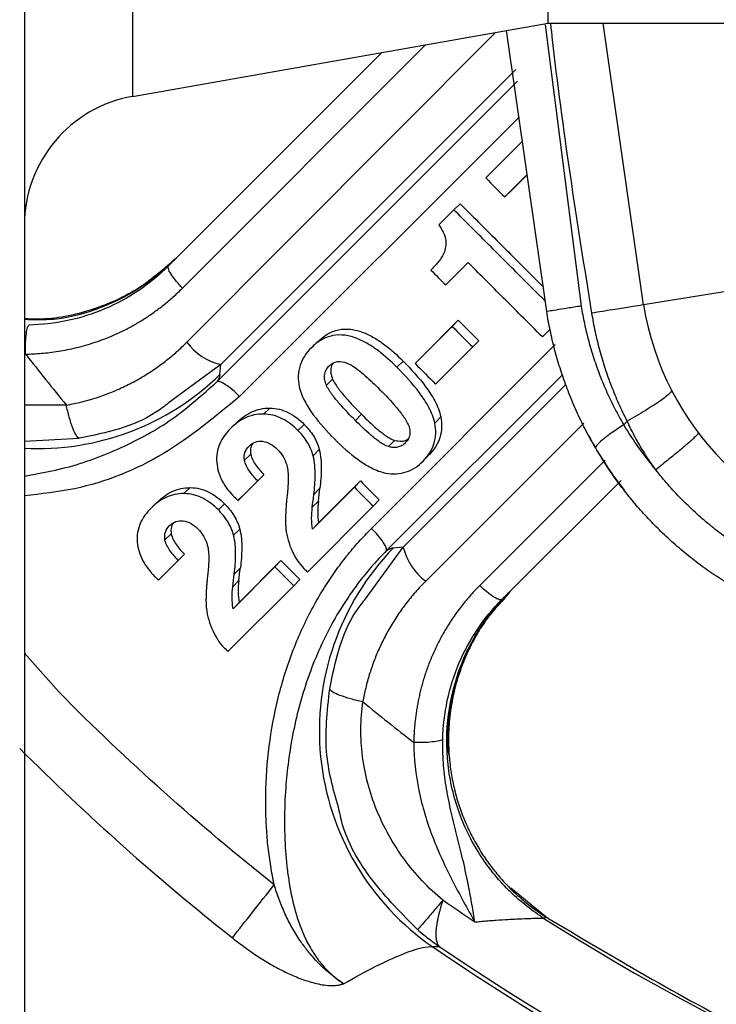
# Model space of a CAD drawing. Header units: millimetres. Extents: x 423 to 1697, y -6 to 958.
# Tile 25 of 54: x 778 to 805, y 772 to 809. Entities that reach past the tile are written whole.
import ezdxf

# ---------------------------------------------------------------- set-up
doc = ezdxf.new("R2010")
doc.units = ezdxf.units.MM

msp = doc.modelspace()

# ---------------------------------------------------------------- linework, layer by layer
at = {"color": 7, "linetype": 'Continuous', "lineweight": 25}
for p, q in [((782.57, 806.282), (798.438, 809.08)), ((798.438, 809.08), (815.432, 809.08)), ((802.078, 798.329), (800.537, 809.08)), ((798.379, 798.071), (796.85, 808.8)), ((783.944, 799.814), (792.091, 807.961)), ((797.453, 804.57), (796.052, 803.17)), ((797.633, 803.303), (796.776, 802.446)), ((797.635, 803.291), (797.017, 802.674)), ((796.776, 802.446), (797.017, 802.674)), ((794.837, 801.953), (795.081, 802.178)), ((794.837, 801.953), (794.264, 801.38)), ((794.524, 799.088), (795.379, 799.943)), ((795.383, 799.939), (794.762, 799.319)), ((794.524, 799.088), (794.762, 799.319)), ((807.015, 799.125), (802.078, 798.329)), ((793.588, 796.324), (795.004, 797.74)), ((794.77, 797.504), (795.004, 797.74)), ((793.354, 796.089), (794.77, 797.504)), ((798.222, 797.101), (798.505, 797.384)), ((795.554, 796.72), (795.785, 796.96)), ((794.139, 795.305), (795.554, 796.72)), ((792.662, 795.946), (792.897, 796.181)), ((793.588, 796.324), (793.354, 796.089)), ((785.906, 795.665), (785.944, 796.048)), ((790.207, 795.496), (789.968, 795.265)), ((787.565, 794.161), (787.807, 794.389)), ((786.62, 793.899), (786.374, 793.67)), ((791.075, 793.914), (791.31, 794.15)), ((794.108, 793.811), (794.335, 794.053)), ((801.452, 793.893), (801.319, 793.752)), ((788.881, 793.537), (789.12, 793.768)), ((778.438, 793.124), (780.535, 793.237)), ((792.571, 793.157), (792.341, 792.917)), ((789.461, 792.572), (789.696, 792.807)), ((786.84, 792.399), (787.08, 792.628)), ((793.72, 792.424), (793.948, 792.671)), ((787.346, 791.614), (786.595, 790.862)), ((787.584, 791.846), (786.832, 791.095)), ((787.584, 791.846), (787.346, 791.614)), ((801.217, 791.631), (796.672, 787.086)), ((784.53, 791.125), (784.772, 791.353)), ((789.44, 789.768), (791.037, 791.365)), ((789.72, 791.327), (789.488, 791.089)), ((789.669, 790.009), (791.266, 791.606)), ((791.266, 791.606), (791.037, 791.365)), ((783.581, 790.86), (783.335, 790.631)), ((791.76, 790.642), (791.987, 790.886)), ((785.846, 790.501), (786.084, 790.733)), ((789.248, 788.13), (791.76, 790.642)), ((789.43, 790.603), (789.662, 790.842)), ((786.426, 789.537), (786.661, 789.772)), ((789.669, 790.009), (789.44, 789.768)), ((783.805, 789.363), (784.044, 789.593)), ((792.905, 789.086), (792.522, 789.048)), ((784.548, 788.811), (783.796, 788.059)), ((784.548, 788.811), (784.311, 788.578)), ((784.311, 788.578), (783.559, 787.826)), ((786.405, 786.733), (788.001, 788.33)), ((786.685, 788.292), (786.453, 788.054)), ((786.634, 786.974), (788.231, 788.57)), ((788.231, 788.57), (788.001, 788.33)), ((786.212, 785.095), (788.724, 787.607)), ((786.394, 787.568), (786.626, 787.806)), ((788.724, 787.607), (788.951, 787.851)), ((786.634, 786.974), (786.405, 786.733)), ((798.341, 774.976), (797.015, 776.071)), ((798.276, 774.916), (798.342, 774.978))]:
    msp.add_line(p, q, dxfattribs=at)
at = {"color": 8, "linetype": 'Continuous', "lineweight": 25}
for p, q in [((798.321, 809.018), (799.695, 798.281)), ((784.644, 796.905), (796.442, 808.728)), ((784.479, 798.967), (793.749, 808.254)), ((797.205, 807.308), (785.944, 796.048)), ((785.795, 795.398), (797.261, 806.865)), ((797.322, 805.49), (786.656, 794.833)), ((791.69, 789.799), (798.701, 796.815)), ((785.944, 796.048), (783.933, 794.575)), ((798.993, 795.675), (792.255, 788.937)), ((792.905, 789.086), (799.112, 795.293)), ((780.041, 794.503), (778.438, 794.496)), ((799.803, 793.814), (793.762, 787.786)), ((800.611, 792.399), (795.825, 787.621)), ((791.433, 787.075), (792.905, 789.086)), ((796.954, 787.368), (796.664, 787.009)), ((779.762, 783.545), (778.438, 785.037))]:
    msp.add_line(p, q, dxfattribs=at)
at = {"color": 8, "linetype": 'Continuous', "lineweight": 25, "flags": 128}
msp.add_lwpolyline([(782.57, 841.854), (782.57, 838.216), (782.57, 834.653), (782.57, 831.194), (782.57, 827.867), (782.57, 824.698), (782.57, 821.713), (782.57, 818.935), (782.57, 816.388), (782.57, 814.09), (782.57, 812.062), (782.57, 810.318), (782.57, 808.874), (782.57, 807.741), (782.57, 806.927), (782.57, 806.44), (782.57, 806.282)], dxfattribs=at)
at = {"color": 7, "linetype": 'Continuous', "lineweight": 25, "flags": 128}
for points in [[(798.438, 809.08), (798.438, 809.087), (798.438, 809.325), (798.438, 809.896), (798.438, 810.797), (798.438, 812.019), (798.438, 813.552), (798.438, 815.383), (798.438, 817.495), (798.438, 819.87), (798.438, 822.487), (798.438, 825.324), (798.438, 828.355), (798.438, 831.554), (798.438, 834.894), (798.438, 838.344), (798.438, 841.875)], [(786.595, 790.862), (786.668, 790.934), (786.832, 791.095)], [(783.559, 787.826), (783.632, 787.898), (783.796, 788.059)]]:
    msp.add_lwpolyline(points, dxfattribs=at)
at = {"color": 7, "linetype": 'Continuous', "lineweight": 25}
for centre, radius, start, end in [((783.438, 801.358), 5, 100, 180), ((812.938, 800.08), 11, 189.1623, 331.9447), ((786.439, 798.213), 2.222, 216.0964, 257.1231), ((844.438, 847.58), 83.452, 217.787, 219.4964), ((813.19, 800.443), 15, 207.5467, 217.7604), ((844.438, 847.58), 86.088, 237.57343, 320.16007), ((799.719, 782.076), 10.02, 135.9077, 235.4232), ((795.071, 789.581), 2.222, 192.8769, 233.9036), ((844.438, 847.58), 83.452, 230.5036, 232.21297)]:
    msp.add_arc(centre, radius, start, end, dxfattribs=at)
at = {"color": 8, "linetype": 'Continuous', "lineweight": 25}
for centre, radius, start, end in [((778.937, 802.854), 10.012, 267.0881, 314.1036), ((844.438, 847.58), 89.177, 235.78526, 317.81966), ((844.438, 847.58), 89.333, 235.65024, 317.70525)]:
    msp.add_arc(centre, radius, start, end, dxfattribs=at)
at = {"color": 7, "linetype": 'Continuous', "lineweight": 25}
for points, knots in [([(778.438, 814.572), (778.438, 812.271), (778.438, 807.67), (778.438, 800.995), (778.438, 794.532), (778.438, 788.304), (778.438, 782.459), (778.438, 777.041), (778.438, 772.155), (778.438, 767.859), (778.438, 764.207), (778.438, 761.253), (778.438, 758.993), (778.438, 757.487), (778.438, 756.67), (778.438, 756.654), (778.438, 756.648)], [0, 0, 0, 0, 0.068479, 0.136961, 0.208623, 0.280289, 0.354243, 0.428202, 0.503358, 0.578518, 0.653673, 0.728834, 0.802788, 0.876746, 0.948408, 1, 1, 1, 1]), ([(795.081, 802.178), (795.614, 801.645), (796.564, 800.695), (797.618, 799.641), (798.139, 799.12), (798.244, 799.015)], [0, 0, 0, 0, 0.505822, 0.900852, 1, 1, 1, 1]), ([(798.322, 798.468), (798, 798.79), (797.258, 799.532), (796.096, 800.693), (795.256, 801.533), (794.837, 801.953)], [0, 0, 0, 0, 0.277267, 0.638628, 1, 1, 1, 1]), ([(794.264, 801.38), (794.324, 801.288), (794.381, 801.194), (794.475, 800.995), (794.514, 800.893), (794.524, 800.783)], [0, 0, 0, 0, 0.5, 0.5, 1, 1, 1, 1]), ([(794.451, 800.297), (794.426, 800.232), (794.392, 800.174), (794.317, 800.061), (794.276, 800.007), (794.146, 799.849), (794.053, 799.751), (793.957, 799.655)], [0, 0, 0, 0, 0.25, 0.25, 0.5, 0.5, 1, 1, 1, 1]), ([(784.245, 800.115), (783.786, 799.712), (782.828, 798.872), (781.005, 798.073), (779.481, 797.746), (778.609, 797.789), (778.438, 797.797)], [0, 0, 0, 0, 0.284166, 0.592404, 0.920092, 1, 1, 1, 1]), ([(798.222, 797.101), (797.955, 797.367), (797.688, 797.634), (797.422, 797.9), (797.155, 798.167), (796.889, 798.434), (796.622, 798.7), (796.208, 799.114), (795.794, 799.529), (795.379, 799.943)], [0, 0, 0, 0, 0.001131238, 0.001131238, 0.001131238, 0.002262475, 0.002262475, 0.002262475, 0.00401959, 0.00401959, 0.00401959, 0.00401959]), ([(783.944, 799.814), (783.247, 799.117), (782.413, 798.556), (780.591, 797.786), (779.601, 797.577), (778.604, 797.554)], [0, 0, 0, 0, 0.5, 0.5, 1, 1, 1, 1]), ([(784.479, 798.967), (784.397, 799.05), (784.312, 799.142), (784.158, 799.328), (784.088, 799.421), (783.984, 799.586), (783.95, 799.657), (783.921, 799.761), (783.926, 799.796), (783.944, 799.814)], [0, 0, 0, 0, 0.25, 0.25, 0.5, 0.5, 0.75, 0.75, 1, 1, 1, 1]), ([(778.487, 796.447), (778.585, 796.45), (778.787, 796.455), (779.095, 796.476), (779.414, 796.509), (779.744, 796.555), (780.083, 796.616), (780.431, 796.693), (780.787, 796.787), (781.15, 796.901), (781.518, 797.034), (781.891, 797.189), (782.267, 797.366), (782.645, 797.567), (783.022, 797.794), (783.396, 798.046), (783.766, 798.325), (784.131, 798.631), (784.362, 798.854), (784.479, 798.967)], [0, 0, 0, 0, 0.04424, 0.090327, 0.138253, 0.188008, 0.239583, 0.292967, 0.348154, 0.405147, 0.463949, 0.524564, 0.587, 0.651263, 0.717362, 0.785306, 0.855083, 0.92666, 1, 1, 1, 1]), ([(799.695, 798.281), (799.516, 798.253), (799.338, 798.224), (799.011, 798.172), (798.863, 798.148), (798.621, 798.109), (798.528, 798.095), (798.407, 798.075), (798.379, 798.071), (798.379, 798.071)], [0, 0, 0, 0, 0.25, 0.25, 0.5, 0.5, 0.75, 0.75, 1, 1, 1, 1]), ([(800.25, 792.856), (800.187, 792.965), (800.063, 793.181), (799.886, 793.511), (799.717, 793.845), (799.557, 794.183), (799.406, 794.524), (799.263, 794.868), (799.129, 795.215), (799.004, 795.565), (798.887, 795.917), (798.78, 796.272), (798.681, 796.628), (798.592, 796.986), (798.511, 797.346), (798.439, 797.708), (798.399, 797.95), (798.379, 798.071)], [0, 0, 0, 0, 0.06755, 0.134959, 0.202231, 0.269369, 0.336376, 0.403256, 0.470011, 0.536647, 0.603165, 0.669569, 0.735862, 0.802048, 0.868131, 0.934114, 1, 1, 1, 1]), ([(799.695, 798.281), (799.714, 798.168), (799.752, 797.942), (799.82, 797.605), (799.897, 797.27), (799.982, 796.936), (800.077, 796.605), (800.18, 796.276), (800.292, 795.95), (800.412, 795.626), (800.542, 795.305), (800.68, 794.988), (800.826, 794.673), (800.982, 794.362), (801.145, 794.054), (801.261, 793.853), (801.319, 793.752)], [0, 0, 0, 0, 0.070863, 0.141736, 0.212641, 0.283599, 0.354629, 0.425751, 0.496982, 0.568339, 0.639839, 0.711498, 0.783329, 0.855347, 0.927567, 1, 1, 1, 1]), ([(802.078, 798.329), (802.078, 798.329), (802.036, 798.322), (801.855, 798.293), (801.716, 798.271), (801.354, 798.212), (801.132, 798.177), (800.641, 798.098), (800.373, 798.054), (800.105, 798.011)], [0, 0, 0, 0, 0.25, 0.25, 0.5, 0.5, 0.75, 0.75, 1, 1, 1, 1]), ([(801.452, 793.893), (801.397, 794.002), (801.288, 794.219), (801.135, 794.55), (800.991, 794.884), (800.856, 795.221), (800.73, 795.562), (800.613, 795.905), (800.505, 796.25), (800.406, 796.598), (800.317, 796.949), (800.236, 797.301), (800.165, 797.655), (800.125, 797.892), (800.105, 798.011)], [0, 0, 0, 0, 0.084135, 0.168074, 0.25183, 0.335416, 0.418848, 0.502142, 0.585313, 0.66838, 0.751362, 0.834278, 0.91715, 1, 1, 1, 1]), ([(778.487, 796.447), (778.482, 796.558), (778.481, 796.678), (778.486, 796.92), (778.494, 797.04), (778.516, 797.251), (778.531, 797.343), (778.566, 797.481), (778.585, 797.528), (778.604, 797.554)], [0, 0, 0, 0, 0.25, 0.25, 0.5, 0.5, 0.75, 0.75, 1, 1, 1, 1]), ([(789.636, 796.917), (789.747, 797.028), (789.867, 797.125), (790.134, 797.284), (790.281, 797.343), (790.587, 797.407), (790.747, 797.412), (791.061, 797.375), (791.216, 797.334), (791.511, 797.222), (791.653, 797.151), (791.928, 796.99), (792.059, 796.901), (792.438, 796.617), (792.673, 796.406), (792.897, 796.181)], [0, 0, 0, 0, 0.125, 0.125, 0.25, 0.25, 0.375, 0.375, 0.5, 0.5, 0.625, 0.625, 0.75, 0.75, 1, 1, 1, 1]), ([(780.041, 794.503), (780.139, 794.521), (780.333, 794.557), (780.622, 794.623), (780.906, 794.698), (781.187, 794.784), (781.464, 794.878), (781.737, 794.982), (782.006, 795.095), (782.271, 795.217), (782.604, 795.385), (782.998, 795.606), (783.443, 795.894), (783.865, 796.206), (784.268, 796.541), (784.519, 796.783), (784.644, 796.905)], [0, 0, 0, 0, 0.056213, 0.112115, 0.167767, 0.223235, 0.278581, 0.333868, 0.38916, 0.444516, 0.499998, 0.601422, 0.701778, 0.801424, 0.900717, 1, 1, 1, 1]), ([(792.662, 795.946), (792.438, 796.171), (792.203, 796.382), (791.828, 796.665), (791.698, 796.753), (791.428, 796.913), (791.285, 796.986), (790.987, 797.102), (790.834, 797.144), (790.518, 797.185), (790.358, 797.182), (790.048, 797.121), (789.9, 797.062), (789.629, 796.904), (789.505, 796.805), (789.394, 796.693)], [0, 0, 0, 0, 0.25, 0.25, 0.375, 0.375, 0.5, 0.5, 0.625, 0.625, 0.75, 0.75, 0.875, 0.875, 1, 1, 1, 1]), ([(789.636, 796.917), (789.595, 796.88), (789.532, 796.821), (789.451, 796.746), (789.411, 796.71), (789.394, 796.693)], [0, 0, 0, 0, 0.5000001, 0.7749683, 1, 1, 1, 1]), ([(789.394, 796.693), (789.298, 796.598), (789.213, 796.496), (789.067, 796.272), (789.006, 796.149), (788.923, 795.894), (788.899, 795.759), (788.889, 795.488), (788.902, 795.353), (788.93, 795.218)], [0, 0, 0, 0, 0.25, 0.25, 0.5, 0.5, 0.75, 0.75, 1, 1, 1, 1]), ([(790.073, 795.995), (790.159, 796.082), (790.269, 796.143), (790.51, 796.178), (790.636, 796.152), (790.752, 796.106)], [0, 0, 0, 0, 0.5, 0.5, 1, 1, 1, 1]), ([(792.897, 796.181), (793.205, 795.873), (793.498, 795.553), (793.887, 795.03), (794.007, 794.85), (794.21, 794.469), (794.295, 794.267), (794.335, 794.053)], [0, 0, 0, 0, 0.5, 0.5, 0.75, 0.75, 1, 1, 1, 1]), ([(789.968, 795.265), (789.941, 795.327), (789.92, 795.39), (789.894, 795.519), (789.89, 795.586), (789.905, 795.717), (789.925, 795.781), (789.986, 795.896), (790.026, 795.949), (790.073, 795.995)], [0, 0, 0, 0, 0.25, 0.25, 0.5, 0.5, 0.75, 0.75, 1, 1, 1, 1]), ([(790.23, 796.11), (790.216, 796.092), (790.157, 796.018), (790.126, 795.857), (790.143, 795.665), (790.186, 795.551), (790.207, 795.496)], [0, 0, 0, 0, 0.109343, 0.443186, 0.727005, 1, 1, 1, 1]), ([(790.752, 796.106), (790.871, 796.059), (790.977, 795.991), (791.184, 795.847), (791.283, 795.768), (791.574, 795.522), (791.757, 795.348), (791.936, 795.168)], [0, 0, 0, 0, 0.25, 0.25, 0.5, 0.5, 1, 1, 1, 1]), ([(794.108, 793.811), (794.067, 794.025), (793.983, 794.224), (793.778, 794.609), (793.657, 794.79), (793.267, 795.314), (792.971, 795.637), (792.662, 795.946)], [0, 0, 0, 0, 0.25, 0.25, 0.5, 0.5, 1, 1, 1, 1]), ([(785.906, 795.665), (785.904, 795.652), (785.9, 795.627), (785.885, 795.58), (785.863, 795.527), (785.834, 795.467), (785.808, 795.421), (785.795, 795.398)], [0, 0, 0, 0, 0.200098, 0.400034, 0.599921, 0.799872, 1, 1, 1, 1]), ([(786.656, 794.833), (786.575, 794.914), (786.484, 794.999), (786.3, 795.155), (786.206, 795.226), (786.04, 795.336), (785.967, 795.374), (785.856, 795.411), (785.817, 795.411), (785.795, 795.398)], [0, 0, 0, 0, 0.25, 0.25, 0.5, 0.5, 0.75, 0.75, 1, 1, 1, 1]), ([(790.207, 795.496), (790.265, 795.36), (790.348, 795.241), (790.521, 795.007), (790.614, 794.895), (790.901, 794.565), (791.104, 794.356), (791.31, 794.15)], [0, 0, 0, 0, 0.25, 0.25, 0.5, 0.5, 1, 1, 1, 1]), ([(788.93, 795.218), (788.971, 795.017), (789.048, 794.83), (789.236, 794.47), (789.348, 794.298), (789.709, 793.804), (789.985, 793.501), (790.275, 793.211)], [0, 0, 0, 0, 0.25, 0.25, 0.5, 0.5, 1, 1, 1, 1]), ([(791.075, 793.914), (790.868, 794.121), (790.665, 794.332), (790.376, 794.663), (790.283, 794.775), (790.11, 795.009), (790.027, 795.128), (789.968, 795.265)], [0, 0, 0, 0, 0.5, 0.5, 0.75, 0.75, 1, 1, 1, 1]), ([(791.936, 795.168), (792.146, 794.958), (792.352, 794.744), (792.646, 794.409), (792.741, 794.295), (792.92, 794.06), (793.005, 793.939), (793.071, 793.804)], [0, 0, 0, 0, 0.5, 0.5, 0.75, 0.75, 1, 1, 1, 1]), ([(803.139, 795.082), (803.153, 795.055), (803.128, 795.008), (802.989, 794.867), (802.874, 794.775), (802.563, 794.556), (802.369, 794.43), (801.933, 794.166), (801.694, 794.027), (801.452, 793.893)], [0, 0, 0, 0, 0.25, 0.25, 0.5, 0.5, 0.75, 0.75, 1, 1, 1, 1]), ([(780.535, 793.237), (780.501, 793.245), (780.462, 793.279), (780.375, 793.41), (780.328, 793.507), (780.236, 793.747), (780.19, 793.89), (780.108, 794.192), (780.071, 794.351), (780.041, 794.503)], [0, 0, 0, 0, 0.25, 0.25, 0.5, 0.5, 0.75, 0.75, 1, 1, 1, 1]), ([(783.933, 794.575), (783.777, 794.455), (782.803, 793.706), (781.57, 793.451), (780.535, 793.237)], [0, 0, 0, 0, 0.160507, 1, 1, 1, 1]), ([(786.554, 793.835), (786.72, 794.001), (786.907, 794.142), (787.228, 794.29), (787.339, 794.327), (787.569, 794.377), (787.688, 794.389), (787.807, 794.389)], [0, 0, 0, 0, 0.5, 0.5, 0.75, 0.75, 1, 1, 1, 1]), ([(787.807, 794.389), (787.931, 794.388), (788.053, 794.373), (788.292, 794.313), (788.41, 794.268), (788.743, 794.102), (788.942, 793.946), (789.12, 793.768)], [0, 0, 0, 0, 0.25, 0.25, 0.5, 0.5, 1, 1, 1, 1]), ([(787.565, 794.161), (787.446, 794.162), (787.329, 794.151), (787.1, 794.102), (786.986, 794.064), (786.667, 793.918), (786.477, 793.776), (786.31, 793.609)], [0, 0, 0, 0, 0.25, 0.25, 0.5, 0.5, 1, 1, 1, 1]), ([(788.881, 793.537), (788.704, 793.714), (788.509, 793.868), (788.06, 794.095), (787.815, 794.159), (787.565, 794.161)], [0, 0, 0, 0, 0.5, 0.5, 1, 1, 1, 1]), ([(792.341, 792.917), (792.276, 792.936), (792.216, 792.966), (792.098, 793.032), (792.041, 793.07), (791.875, 793.186), (791.77, 793.271), (791.462, 793.535), (791.267, 793.723), (791.075, 793.914)], [0, 0, 0, 0, 0.125, 0.125, 0.25, 0.25, 0.5, 0.5, 1, 1, 1, 1]), ([(791.31, 794.15), (791.5, 793.959), (791.695, 793.773), (792.002, 793.51), (792.106, 793.425), (792.271, 793.309), (792.327, 793.273), (792.445, 793.206), (792.506, 793.176), (792.571, 793.157)], [0, 0, 0, 0, 0.5, 0.5, 0.75, 0.75, 0.875, 0.875, 1, 1, 1, 1]), ([(794.335, 794.053), (794.36, 793.921), (794.372, 793.79), (794.362, 793.526), (794.34, 793.393), (794.262, 793.144), (794.206, 793.024), (794.064, 792.803), (793.981, 792.702), (793.888, 792.609)], [0, 0, 0, 0, 0.25, 0.25, 0.5, 0.5, 0.75, 0.75, 1, 1, 1, 1]), ([(802.541, 792.036), (802.481, 792.12), (802.362, 792.288), (802.191, 792.545), (802.028, 792.806), (801.872, 793.072), (801.724, 793.341), (801.583, 793.615), (801.495, 793.8), (801.452, 793.893)], [0, 0, 0, 0, 0.143093, 0.285985, 0.42875, 0.571459, 0.714188, 0.85701, 1, 1, 1, 1]), ([(786.31, 793.609), (786.14, 793.438), (785.996, 793.248), (785.851, 792.913), (785.816, 792.797), (785.777, 792.559), (785.772, 792.435), (785.783, 792.312)], [0, 0, 0, 0, 0.5, 0.5, 0.75, 0.75, 1, 1, 1, 1]), ([(789.461, 792.572), (789.412, 792.756), (789.335, 792.932), (789.136, 793.255), (789.016, 793.402), (788.881, 793.537)], [0, 0, 0, 0, 0.5, 0.5, 1, 1, 1, 1]), ([(789.12, 793.768), (789.254, 793.633), (789.376, 793.485), (789.573, 793.162), (789.648, 792.991), (789.696, 792.807)], [0, 0, 0, 0, 0.5, 0.5, 1, 1, 1, 1]), ([(793.071, 793.804), (793.1, 793.742), (793.125, 793.679), (793.157, 793.548), (793.164, 793.479), (793.152, 793.345), (793.132, 793.28), (793.071, 793.161), (793.029, 793.108), (792.982, 793.06)], [0, 0, 0, 0, 0.25, 0.25, 0.5, 0.5, 0.75, 0.75, 1, 1, 1, 1]), ([(793.663, 792.364), (793.756, 792.457), (793.839, 792.558), (793.98, 792.779), (794.037, 792.9), (794.115, 793.149), (794.136, 793.28), (794.146, 793.546), (794.134, 793.679), (794.108, 793.811)], [0, 0, 0, 0, 0.25, 0.25, 0.5, 0.5, 0.75, 0.75, 1, 1, 1, 1]), ([(801.319, 793.752), (801.163, 793.652), (801.01, 793.549), (800.731, 793.351), (800.606, 793.256), (800.408, 793.091), (800.336, 793.021), (800.251, 792.914), (800.238, 792.877), (800.25, 792.856)], [0, 0, 0, 0, 0.25, 0.25, 0.5, 0.5, 0.75, 0.75, 1, 1, 1, 1]), ([(787.017, 792.939), (787.084, 793.006), (787.164, 793.061), (787.341, 793.124), (787.438, 793.132), (787.534, 793.12)], [0, 0, 0, 0, 0.5, 0.5, 1, 1, 1, 1]), ([(787.534, 793.12), (787.642, 793.106), (787.744, 793.07), (787.934, 792.964), (788.018, 792.897), (788.095, 792.819)], [0, 0, 0, 0, 0.5, 0.5, 1, 1, 1, 1]), ([(790.275, 793.211), (790.558, 792.928), (790.854, 792.659), (791.34, 792.306), (791.508, 792.198), (791.863, 792.017), (792.051, 791.943), (792.249, 791.908)], [0, 0, 0, 0, 0.5, 0.5, 0.75, 0.75, 1, 1, 1, 1]), ([(792.571, 793.157), (792.663, 793.139), (792.818, 793.108), (793.004, 793.15), (793.075, 793.202), (793.095, 793.218)], [0, 0, 0, 0, 0.510525, 0.858141, 1, 1, 1, 1]), ([(804.165, 793.445), (804.165, 793.444), (804.166, 793.443), (804.166, 793.438), (804.165, 793.431), (804.159, 793.42), (804.149, 793.405), (804.132, 793.383), (804.106, 793.353), (804.068, 793.313), (804.016, 793.261), (803.946, 793.195), (803.856, 793.113), (803.743, 793.014), (803.605, 792.895), (803.441, 792.758), (803.251, 792.601), (803.035, 792.427), (802.798, 792.238), (802.627, 792.104), (802.541, 792.036)], [0, 0, 0, 0, 0.015266, 0.034996, 0.059289, 0.088257, 0.122023, 0.160712, 0.204438, 0.253301, 0.307363, 0.366638, 0.431072, 0.500522, 0.574738, 0.653353, 0.735867, 0.821655, 0.909977, 1, 1, 1, 1]), ([(786.84, 792.399), (786.823, 792.498), (786.828, 792.6), (786.89, 792.785), (786.947, 792.869), (787.017, 792.939)], [0, 0, 0, 0, 0.5, 0.5, 1, 1, 1, 1]), ([(787.174, 793.053), (787.157, 793.032), (787.095, 792.953), (787.063, 792.799), (787.075, 792.676), (787.08, 792.628)], [0, 0, 0, 0, 0.1773768, 0.6789687, 1, 1, 1, 1]), ([(788.095, 792.819), (788.179, 792.735), (788.252, 792.642), (788.373, 792.438), (788.419, 792.331), (788.453, 792.217)], [0, 0, 0, 0, 0.5, 0.5, 1, 1, 1, 1]), ([(789.696, 792.807), (789.76, 792.565), (789.775, 792.316), (789.771, 791.82), (789.75, 791.573), (789.72, 791.327)], [0, 0, 0, 0, 0.5, 0.5, 1, 1, 1, 1]), ([(792.982, 793.06), (792.941, 793.019), (792.896, 792.984), (792.797, 792.927), (792.742, 792.906), (792.63, 792.882), (792.571, 792.879), (792.455, 792.888), (792.398, 792.9), (792.341, 792.917)], [0, 0, 0, 0, 0.25, 0.25, 0.5, 0.5, 0.75, 0.75, 1, 1, 1, 1]), ([(806.145, 787.201), (806.035, 787.26), (805.815, 787.379), (805.491, 787.568), (805.171, 787.765), (804.856, 787.97), (804.546, 788.182), (804.241, 788.403), (803.942, 788.631), (803.648, 788.867), (803.361, 789.11), (803.079, 789.361), (802.727, 789.69), (802.313, 790.106), (801.848, 790.618), (801.408, 791.15), (800.994, 791.701), (800.605, 792.269), (800.368, 792.661), (800.25, 792.856)], [0, 0, 0, 0, 0.045486, 0.090954, 0.136406, 0.181848, 0.227284, 0.272718, 0.318155, 0.363599, 0.409054, 0.454526, 0.500018, 0.583523, 0.666922, 0.750242, 0.83351, 0.916753, 1, 1, 1, 1]), ([(787.346, 791.614), (787.236, 791.727), (787.132, 791.846), (786.995, 792.039), (786.953, 792.106), (786.882, 792.246), (786.853, 792.321), (786.84, 792.399)], [0, 0, 0, 0, 0.5, 0.5, 0.75, 0.75, 1, 1, 1, 1]), ([(787.08, 792.628), (787.093, 792.55), (787.121, 792.477), (787.192, 792.335), (787.235, 792.269), (787.37, 792.077), (787.474, 791.96), (787.584, 791.846)], [0, 0, 0, 0, 0.25, 0.25, 0.5, 0.5, 1, 1, 1, 1]), ([(789.488, 791.089), (789.518, 791.335), (789.538, 791.583), (789.541, 792.081), (789.526, 792.328), (789.461, 792.572)], [0, 0, 0, 0, 0.5, 0.5, 1, 1, 1, 1]), ([(792.249, 791.908), (792.378, 791.886), (792.508, 791.876), (792.766, 791.89), (792.896, 791.913), (793.14, 791.993), (793.257, 792.05), (793.473, 792.191), (793.571, 792.273), (793.663, 792.364)], [0, 0, 0, 0, 0.25, 0.25, 0.5, 0.5, 0.75, 0.75, 1, 1, 1, 1]), ([(798.342, 774.978), (800.893, 773.463), (805.994, 770.434), (814.19, 766.923), (822.673, 764.219), (831.398, 762.42), (840.26, 761.528), (849.168, 761.557), (858.025, 762.505), (866.736, 764.363), (875.21, 767.109), (883.353, 770.718), (891.085, 775.144), (898.302, 780.358), (904.848, 786.104), (908.62, 790.413), (910.438, 792.49)], [0, 0, 0, 0, 0.071784, 0.143568, 0.215353, 0.287137, 0.358921, 0.430705, 0.502489, 0.574274, 0.646058, 0.717842, 0.789626, 0.86141, 0.933195, 1, 1, 1, 1]), ([(785.783, 792.312), (785.793, 792.187), (785.816, 792.065), (785.888, 791.828), (785.937, 791.712), (786.112, 791.38), (786.269, 791.182), (786.447, 791.004)], [0, 0, 0, 0, 0.25, 0.25, 0.5, 0.5, 1, 1, 1, 1]), ([(788.453, 792.217), (788.48, 792.13), (788.494, 792.042), (788.511, 791.864), (788.513, 791.774), (788.512, 791.505), (788.498, 791.327), (788.479, 791.15)], [0, 0, 0, 0, 0.25, 0.25, 0.5, 0.5, 1, 1, 1, 1]), ([(805.485, 789.266), (805.384, 789.336), (805.183, 789.477), (804.889, 789.698), (804.601, 789.928), (804.318, 790.165), (804.043, 790.411), (803.774, 790.664), (803.512, 790.924), (803.257, 791.192), (803.01, 791.467), (802.77, 791.747), (802.617, 791.94), (802.541, 792.036)], [0, 0, 0, 0, 0.090725, 0.181519, 0.272367, 0.363257, 0.454184, 0.545137, 0.636109, 0.72709, 0.818071, 0.909044, 1, 1, 1, 1]), ([(783.518, 790.8), (783.685, 790.966), (783.871, 791.107), (784.193, 791.255), (784.304, 791.292), (784.533, 791.342), (784.652, 791.354), (784.772, 791.353)], [0, 0, 0, 0, 0.5, 0.5, 0.75, 0.75, 1, 1, 1, 1]), ([(784.772, 791.353), (784.896, 791.352), (785.018, 791.337), (785.257, 791.278), (785.375, 791.233), (785.707, 791.066), (785.907, 790.91), (786.084, 790.733)], [0, 0, 0, 0, 0.25, 0.25, 0.5, 0.5, 1, 1, 1, 1]), ([(784.53, 791.125), (784.411, 791.126), (784.294, 791.115), (784.064, 791.066), (783.951, 791.028), (783.632, 790.882), (783.442, 790.74), (783.275, 790.573)], [0, 0, 0, 0, 0.25, 0.25, 0.5, 0.5, 1, 1, 1, 1]), ([(785.846, 790.501), (785.668, 790.679), (785.473, 790.833), (785.025, 791.059), (784.78, 791.123), (784.53, 791.125)], [0, 0, 0, 0, 0.5, 0.5, 1, 1, 1, 1]), ([(786.447, 791.004), (786.469, 790.982), (786.516, 790.936), (786.567, 790.887), (786.595, 790.862)], [0.0001473, 0.0001473, 0.0001473, 0.0001473, 0.5001491, 1.0000018, 1.0000018, 1.0000018, 1.0000018]), ([(783.275, 790.573), (783.105, 790.402), (782.961, 790.212), (782.816, 789.877), (782.781, 789.762), (782.742, 789.523), (782.737, 789.399), (782.747, 789.276)], [0, 0, 0, 0, 0.5, 0.5, 0.75, 0.75, 1, 1, 1, 1]), ([(786.426, 789.537), (786.377, 789.721), (786.299, 789.896), (786.101, 790.219), (785.981, 790.366), (785.846, 790.501)], [0, 0, 0, 0, 0.5, 0.5, 1, 1, 1, 1]), ([(786.084, 790.733), (786.219, 790.598), (786.34, 790.449), (786.537, 790.127), (786.612, 789.955), (786.661, 789.772)], [0, 0, 0, 0, 0.5, 0.5, 1, 1, 1, 1]), ([(789.661, 790.842), (789.643, 790.693), (789.626, 790.406), (789.648, 790.138), (789.669, 790.009), (789.669, 790.009)], [0, 0, 0, 0, 0.5, 1, 1.00004, 1.00004, 1.00004, 1.00004]), ([(783.805, 789.363), (783.788, 789.462), (783.793, 789.564), (783.855, 789.75), (783.912, 789.833), (783.982, 789.903)], [0, 0, 0, 0, 0.5, 0.5, 1, 1, 1, 1]), ([(783.982, 789.903), (784.049, 789.97), (784.128, 790.025), (784.306, 790.088), (784.403, 790.096), (784.499, 790.084)], [0, 0, 0, 0, 0.5, 0.5, 1, 1, 1, 1]), ([(784.138, 790.016), (784.121, 789.996), (784.059, 789.918), (784.027, 789.763), (784.039, 789.641), (784.044, 789.593)], [0, 0, 0, 0, 0.174827, 0.677975, 1, 1, 1, 1]), ([(784.499, 790.084), (784.607, 790.07), (784.709, 790.034), (784.898, 789.928), (784.983, 789.861), (785.06, 789.784)], [0, 0, 0, 0, 0.5, 0.5, 1, 1, 1, 1]), ([(785.06, 789.784), (785.144, 789.7), (785.217, 789.606), (785.337, 789.403), (785.384, 789.295), (785.418, 789.182)], [0, 0, 0, 0, 0.5, 0.5, 1, 1, 1, 1]), ([(786.661, 789.772), (786.725, 789.53), (786.739, 789.28), (786.735, 788.784), (786.715, 788.537), (786.685, 788.292)], [0, 0, 0, 0, 0.5, 0.5, 1, 1, 1, 1]), ([(787.977, 776.197), (787.953, 776.314), (787.904, 776.549), (787.843, 776.904), (787.789, 777.263), (787.744, 777.625), (787.708, 777.991), (787.681, 778.36), (787.662, 778.732), (787.651, 779.107), (787.65, 779.485), (787.666, 780.361), (787.78, 781.711), (788.141, 783.525), (788.703, 785.261), (789.331, 786.595), (789.886, 787.538), (790.297, 788.155), (790.734, 788.737), (791.195, 789.287), (791.526, 789.629), (791.69, 789.799)], [0, 0, 0, 0, 0.024247, 0.048633, 0.073169, 0.097868, 0.122741, 0.147799, 0.173053, 0.198514, 0.224194, 0.250101, 0.376896, 0.500061, 0.627514, 0.749961, 0.801696, 0.852416, 0.902273, 0.951417, 1, 1, 1, 1]), ([(792.255, 788.937), (792.269, 788.96), (792.269, 788.998), (792.231, 789.109), (792.194, 789.182), (792.084, 789.349), (792.013, 789.442), (791.857, 789.627), (791.772, 789.717), (791.69, 789.799)], [0, 0, 0, 0, 0.25, 0.25, 0.5, 0.5, 0.75, 0.75, 1, 1, 1, 1]), ([(784.311, 788.578), (784.201, 788.692), (784.097, 788.81), (783.959, 789.004), (783.917, 789.07), (783.847, 789.21), (783.817, 789.285), (783.805, 789.363)], [0, 0, 0, 0, 0.5, 0.5, 0.75, 0.75, 1, 1, 1, 1]), ([(784.044, 789.593), (784.057, 789.515), (784.086, 789.441), (784.157, 789.299), (784.199, 789.233), (784.335, 789.042), (784.439, 788.924), (784.548, 788.811)], [0, 0, 0, 0, 0.25, 0.25, 0.5, 0.5, 1, 1, 1, 1]), ([(786.453, 788.054), (786.483, 788.3), (786.503, 788.547), (786.505, 789.045), (786.491, 789.293), (786.426, 789.537)], [0, 0, 0, 0, 0.5, 0.5, 1, 1, 1, 1]), ([(782.747, 789.276), (782.758, 789.151), (782.781, 789.03), (782.853, 788.793), (782.901, 788.676), (783.077, 788.344), (783.234, 788.146), (783.412, 787.968)], [0, 0, 0, 0, 0.25, 0.25, 0.5, 0.5, 1, 1, 1, 1]), ([(785.418, 789.182), (785.444, 789.095), (785.458, 789.006), (785.475, 788.828), (785.478, 788.739), (785.477, 788.47), (785.463, 788.292), (785.443, 788.114)], [0, 0, 0, 0, 0.25, 0.25, 0.5, 0.5, 1, 1, 1, 1]), ([(792.522, 789.048), (792.51, 789.046), (792.485, 789.042), (792.438, 789.027), (792.385, 789.005), (792.324, 788.976), (792.278, 788.95), (792.255, 788.937)], [0, 0, 0, 0, 0.200052, 0.400095, 0.600113, 0.800087, 1, 1, 1, 1]), ([(792.255, 788.937), (792.18, 788.861), (792.03, 788.709), (791.812, 788.472), (791.6, 788.23), (791.395, 787.981), (791.196, 787.728), (791.005, 787.469), (790.668, 786.987), (790.218, 786.256), (789.714, 785.252), (789.292, 784.207), (788.84, 782.775), (788.552, 781.327), (788.398, 779.829), (788.362, 778.883), (788.375, 778.091), (788.402, 777.521), (788.451, 776.955), (788.55, 776.201), (788.7, 775.445), (788.926, 774.712), (789.146, 774.169), (789.415, 773.665), (789.715, 773.242), (790.015, 772.913), (790.303, 772.65), (790.515, 772.498), (790.622, 772.421)], [0, 0, 0, 0, 0.017797, 0.035637, 0.053506, 0.071389, 0.089273, 0.107142, 0.124984, 0.187312, 0.249919, 0.311849, 0.374831, 0.499754, 0.556285, 0.624718, 0.656172, 0.687219, 0.71891, 0.749704, 0.812199, 0.84511, 0.874745, 0.907282, 0.937372, 0.958058, 0.978879, 1, 1, 1, 1]), ([(783.412, 787.968), (783.434, 787.946), (783.48, 787.9), (783.532, 787.851), (783.559, 787.826)], [0.0001172, 0.0001172, 0.0001172, 0.0001172, 0.5001183, 1.0000011, 1.0000011, 1.0000011, 1.0000011]), ([(786.626, 787.806), (786.607, 787.658), (786.591, 787.371), (786.613, 787.103), (786.634, 786.974), (786.634, 786.974)], [0, 0, 0, 0, 0.5, 1, 1.000036, 1.000036, 1.000036, 1.000036]), ([(793.762, 787.786), (793.694, 787.717), (793.559, 787.579), (793.364, 787.363), (793.176, 787.142), (792.995, 786.914), (792.822, 786.679), (792.657, 786.437), (792.498, 786.189), (792.348, 785.935), (792.169, 785.607), (791.973, 785.203), (791.772, 784.717), (791.603, 784.218), (791.461, 783.707), (791.394, 783.359), (791.36, 783.184)], [0, 0, 0, 0, 0.055197, 0.110352, 0.165521, 0.220765, 0.276142, 0.331714, 0.387542, 0.443688, 0.500214, 0.599917, 0.699384, 0.798976, 0.899057, 1, 1, 1, 1]), ([(795.825, 787.621), (795.758, 787.553), (795.625, 787.417), (795.436, 787.207), (795.255, 786.994), (795.085, 786.779), (794.923, 786.562), (794.771, 786.343), (794.628, 786.123), (794.494, 785.902), (794.369, 785.681), (794.252, 785.46), (794.143, 785.239), (794.043, 785.019), (793.95, 784.8), (793.864, 784.583), (793.786, 784.367), (793.715, 784.153), (793.65, 783.941), (793.592, 783.731), (793.54, 783.524), (793.494, 783.319), (793.454, 783.118), (793.419, 782.919), (793.39, 782.724), (793.365, 782.533), (793.344, 782.344), (793.328, 782.16), (793.317, 781.98), (793.308, 781.803), (793.306, 781.686), (793.305, 781.629)], [0, 0, 0, 0, 0.043165, 0.085732, 0.127692, 0.169039, 0.209765, 0.249865, 0.289335, 0.328174, 0.366384, 0.403967, 0.440926, 0.477261, 0.512972, 0.548063, 0.582533, 0.616384, 0.649617, 0.682232, 0.71423, 0.745611, 0.776376, 0.80652, 0.836042, 0.864941, 0.893213, 0.920856, 0.94787, 0.974251, 1, 1, 1, 1]), ([(796.672, 787.086), (796.654, 787.068), (796.619, 787.063), (796.514, 787.092), (796.444, 787.127), (796.279, 787.231), (796.186, 787.3), (796, 787.455), (795.908, 787.539), (795.825, 787.621)], [0, 0, 0, 0, 0.25, 0.25, 0.5, 0.5, 0.75, 0.75, 1, 1, 1, 1]), ([(798.276, 774.916), (797.837, 775.195), (797.405, 775.53), (796.591, 776.319), (796.211, 776.773), (795.547, 777.784), (795.263, 778.343), (794.832, 779.528), (794.685, 780.156), (794.544, 781.428), (794.551, 782.072), (794.713, 783.323), (794.868, 783.929), (795.296, 785.06), (795.568, 785.586), (796.19, 786.532), (796.539, 786.953), (796.907, 787.321)], [0, 0, 0, 0, 0.125, 0.125, 0.25, 0.25, 0.375, 0.375, 0.5, 0.5, 0.625, 0.625, 0.75, 0.75, 0.875, 0.875, 1, 1, 1, 1]), ([(796.973, 787.388), (796.913, 787.326), (796.785, 787.195), (796.59, 786.979), (796.382, 786.731), (796.164, 786.446), (795.939, 786.122), (795.712, 785.756), (795.487, 785.344), (795.271, 784.883), (795.035, 784.277), (794.817, 783.526), (794.665, 782.641), (794.614, 781.746), (794.658, 780.936), (794.766, 780.219), (794.912, 779.596), (795.105, 778.991), (795.344, 778.409), (795.623, 777.855), (795.939, 777.333), (796.287, 776.845), (796.662, 776.394), (797.059, 775.981), (797.473, 775.608), (797.899, 775.271), (798.196, 775.075), (798.342, 774.978)], [0, 0, 0, 0, 0.018075, 0.038367, 0.060963, 0.085956, 0.113441, 0.14351, 0.17625, 0.211738, 0.250031, 0.312459, 0.375195, 0.437828, 0.49995, 0.544804, 0.589481, 0.633841, 0.677747, 0.721076, 0.763709, 0.805544, 0.846488, 0.886464, 0.925407, 0.963265, 1, 1, 1, 1]), ([(790.095, 783.677), (790.309, 784.712), (790.563, 785.946), (791.313, 786.919), (791.433, 787.075)], [0, 0, 0, 0, 0.839497, 1, 1, 1, 1]), ([(794.412, 781.746), (794.434, 782.744), (794.644, 783.733), (795.414, 785.555), (795.975, 786.389), (796.672, 787.086)], [0, 0, 0, 0, 0.5, 0.5, 1, 1, 1, 1]), ([(796.664, 787.009), (796.352, 786.665), (795.841, 786.102), (795.528, 785.437), (795.407, 785.179)], [0, 0, 0, 0, 0.612474, 1, 1, 1, 1]), ([(794.679, 781.022), (794.658, 781.136), (794.544, 781.776), (794.662, 782.887), (794.941, 784.201), (795.237, 784.885), (795.372, 785.195)], [0, 0, 0, 0, 0.0767212, 0.4288768, 0.7413809, 1, 1, 1, 1]), ([(790.462, 779.023), (790.262, 779.726), (789.825, 781.256), (790, 782.827), (790.095, 783.677)], [0, 0, 0, 0, 0.459066, 1, 1, 1, 1]), ([(791.36, 783.184), (791.208, 783.214), (791.05, 783.25), (790.748, 783.332), (790.605, 783.378), (790.364, 783.471), (790.268, 783.518), (790.137, 783.604), (790.102, 783.644), (790.095, 783.677)], [0, 0, 0, 0, 0.25, 0.25, 0.5, 0.5, 0.75, 0.75, 1, 1, 1, 1]), ([(794.412, 775.608), (793.858, 776.072), (793.358, 776.603), (792.506, 777.765), (792.153, 778.396), (791.618, 779.719), (791.436, 780.41), (791.259, 781.804), (791.264, 782.506), (791.36, 783.184)], [0, 0, 0, 0, 0.25, 0.25, 0.5, 0.5, 0.75, 0.75, 1, 1, 1, 1]), ([(794.412, 781.746), (794.385, 781.727), (794.339, 781.708), (794.2, 781.674), (794.109, 781.658), (793.897, 781.636), (793.777, 781.629), (793.536, 781.623), (793.415, 781.624), (793.305, 781.629)], [0, 0, 0, 0, 0.25, 0.25, 0.5, 0.5, 0.75, 0.75, 1, 1, 1, 1]), ([(793.305, 781.629), (793.31, 781.018), (793.377, 780.401), (793.625, 779.189), (793.807, 778.593), (794.249, 777.442), (794.508, 776.889), (795.059, 775.813), (795.349, 775.289), (795.642, 774.768)], [0, 0, 0, 0, 0.25, 0.25, 0.5, 0.5, 0.75, 0.75, 1, 1, 1, 1]), ([(795.642, 774.768), (795.623, 774.88), (795.585, 775.106), (795.526, 775.45), (795.463, 775.8), (795.395, 776.157), (795.285, 776.699), (795.128, 777.393), (794.913, 778.241), (794.701, 779.092), (794.528, 779.967), (794.439, 780.714), (794.413, 781.231), (794.408, 781.525), (794.411, 781.672), (794.412, 781.746)], [0, 0, 0, 0, 0.047621, 0.096504, 0.146578, 0.197771, 0.250013, 0.380634, 0.500013, 0.621174, 0.749974, 0.874948, 0.937459, 0.968642, 1, 1, 1, 1]), ([(790.622, 772.421), (790.551, 772.47), (790.389, 772.581), (790.152, 772.765), (789.92, 772.965), (789.634, 773.236), (789.401, 773.498), (789.154, 773.803), (788.921, 774.12), (788.643, 774.572), (788.425, 775.01), (788.271, 775.369), (788.164, 775.642), (788.065, 775.917), (788.006, 776.103), (787.977, 776.197)], [0, 0, 0, 0, 0.054768, 0.125112, 0.190399, 0.250149, 0.375107, 0.412998, 0.500102, 0.625347, 0.750035, 0.812415, 0.874996, 0.937206, 1, 1, 1, 1]), ([(794.412, 775.608), (794.302, 775.478), (794.184, 775.339), (793.955, 775.07), (793.846, 774.94), (793.661, 774.723), (793.587, 774.636), (793.487, 774.518), (793.46, 774.488), (793.454, 774.48)], [0, 0, 0, 0, 0.25, 0.25, 0.5, 0.5, 0.75, 0.75, 1, 1, 1, 1]), ([(794.412, 775.608), (794.4, 775.568), (794.374, 775.487), (794.338, 775.365), (794.303, 775.24), (794.27, 775.114), (794.239, 774.987), (794.212, 774.86), (794.188, 774.735), (794.169, 774.612), (794.154, 774.481), (794.145, 774.34), (794.149, 774.192), (794.17, 774.052), (794.214, 773.925), (794.267, 773.867), (794.294, 773.837)], [0, 0, 0, 0, 0.050115, 0.10158, 0.154399, 0.208579, 0.264124, 0.321041, 0.379333, 0.439005, 0.50006, 0.580741, 0.671074, 0.771063, 0.880707, 1, 1, 1, 1]), ([(798.276, 774.916), (798.273, 774.916), (798.267, 774.916), (798.245, 774.916), (798.214, 774.915), (798.173, 774.914), (798.122, 774.913), (798.061, 774.912), (797.99, 774.91), (797.853, 774.906), (797.606, 774.899), (797.261, 774.884), (796.867, 774.865), (796.537, 774.843), (796.252, 774.822), (796.05, 774.806), (795.846, 774.788), (795.71, 774.775), (795.642, 774.768)], [0, 0, 0, 0, 0.028058, 0.056685, 0.086085, 0.116444, 0.147934, 0.180708, 0.214903, 0.250642, 0.363714, 0.500356, 0.609432, 0.75013, 0.812474, 0.875029, 0.937598, 1, 1, 1, 1]), ([(793.454, 774.48), (793.569, 774.382), (793.703, 774.273), (793.988, 774.054), (794.139, 773.944), (794.294, 773.837)], [0, 0, 0, 0, 0.5, 0.5, 1, 1, 1, 1]), ([(786.378, 774.175), (786.46, 774.11), (786.624, 773.983), (786.871, 773.8), (787.115, 773.627), (787.439, 773.41), (787.865, 773.146), (788.399, 772.861), (788.957, 772.617), (789.43, 772.464), (789.81, 772.382), (790.049, 772.355), (790.235, 772.354), (790.373, 772.363), (790.503, 772.384), (790.583, 772.409), (790.622, 772.421)], [0, 0, 0, 0, 0.064779, 0.128058, 0.189806, 0.249948, 0.369386, 0.499861, 0.624902, 0.749695, 0.81222, 0.874766, 0.907227, 0.937401, 0.969911, 1, 1, 1, 1]), ([(790.622, 772.421), (791.489, 772.918), (792.254, 773.3), (793.435, 773.779), (793.848, 773.876), (794.032, 773.826)], [0, 0, 0, 0, 0.5, 0.5, 1, 1, 1, 1])]:
    msp.add_open_spline(points, degree=3, knots=knots, dxfattribs=at)
at = {"color": 8, "linetype": 'Continuous', "lineweight": 25}
for points, knots in [([(800.105, 798.011), (799.544, 801.521), (798.956, 805.202), (798.553, 808.907), (798.534, 809.08)], [0, 0, 0, 0, 0.9532178, 1, 1, 1, 1]), ([(784.179, 800.049), (783.772, 799.687), (782.925, 798.934), (781.343, 798.164), (779.805, 797.724), (778.812, 797.753), (778.438, 797.764)], [0, 0, 0, 0, 0.256228, 0.532597, 0.824238, 1, 1, 1, 1]), ([(778.438, 791.796), (778.966, 791.889), (780.236, 792.113), (782.145, 792.834), (784.129, 793.902), (785.24, 794.9), (785.795, 795.398)], [0, 0, 0, 0, 0.192628, 0.463255, 0.732295, 1, 1, 1, 1]), ([(786.656, 794.833), (785.723, 794.055), (783.854, 792.499), (780.939, 791.313), (779.08, 791.112), (778.438, 791.042)], [0, 0, 0, 0, 0.395451, 0.791194, 1, 1, 1, 1]), ([(793.454, 774.48), (792.854, 775.085), (791.654, 776.296), (790.689, 777.935), (790.489, 778.897), (790.462, 779.023)], [0, 0, 0, 0, 0.464805, 0.929529, 1, 1, 1, 1])]:
    msp.add_open_spline(points, degree=3, knots=knots, dxfattribs=at)
at = {"color": 7, "linetype": 'Continuous', "lineweight": 25}
for points in [[(796.052, 803.169), (796.293, 802.928), (796.534, 802.687), (796.776, 802.446)], [(794.524, 800.783), (794.539, 800.617), (794.51, 800.451), (794.451, 800.297)], [(793.957, 799.655), (794.146, 799.465), (794.335, 799.276), (794.524, 799.088)], [(795.004, 797.74), (795.264, 797.48), (795.524, 797.22), (795.784, 796.96)], [(794.77, 797.504), (795.031, 797.243), (795.293, 796.981), (795.554, 796.72)], [(793.354, 796.089), (793.616, 795.827), (793.877, 795.566), (794.139, 795.305)], [(802.541, 792.036), (802.094, 792.582), (801.685, 793.157), (801.319, 793.752)], [(789.662, 790.842), (789.681, 791.004), (789.701, 791.165), (789.72, 791.327)], [(791.037, 791.365), (791.278, 791.124), (791.519, 790.883), (791.761, 790.642)], [(791.266, 791.606), (791.506, 791.366), (791.746, 791.126), (791.987, 790.886)], [(788.479, 791.15), (788.47, 791.076), (788.456, 790.934), (788.438, 790.739), (788.424, 790.558), (788.414, 790.386), (788.408, 790.224), (788.407, 790.068), (788.411, 789.918), (788.419, 789.823), (788.424, 789.778)], [(789.43, 790.603), (789.449, 790.765), (789.469, 790.927), (789.488, 791.089)], [(789.44, 789.768), (789.395, 790.045), (789.397, 790.326), (789.43, 790.603)], [(788.424, 789.778), (788.458, 789.486), (788.539, 789.202), (788.663, 788.933)], [(788.663, 788.933), (788.776, 788.689), (788.921, 788.458), (789.112, 788.266)], [(786.626, 787.806), (786.646, 787.968), (786.665, 788.13), (786.685, 788.292)], [(788.001, 788.33), (788.242, 788.089), (788.483, 787.848), (788.725, 787.607)], [(788.231, 788.57), (788.471, 788.33), (788.711, 788.09), (788.951, 787.851)], [(789.112, 788.266), (789.158, 788.221), (789.203, 788.176), (789.248, 788.131)], [(785.443, 788.114), (785.435, 788.041), (785.42, 787.899), (785.402, 787.704), (785.388, 787.522), (785.379, 787.351), (785.373, 787.189), (785.371, 787.033), (785.376, 786.882), (785.383, 786.788), (785.388, 786.742)], [(786.394, 787.568), (786.414, 787.73), (786.433, 787.892), (786.453, 788.054)], [(786.405, 786.733), (786.359, 787.01), (786.361, 787.291), (786.395, 787.568)], [(785.388, 786.742), (785.422, 786.451), (785.504, 786.166), (785.627, 785.898)], [(785.627, 785.898), (785.74, 785.653), (785.885, 785.423), (786.076, 785.231)], [(786.076, 785.231), (786.122, 785.186), (786.167, 785.141), (786.212, 785.095)], [(787.977, 776.197), (785.094, 778.477), (782.349, 780.933), (779.762, 783.545)], [(778.259, 781.401), (780.822, 778.838), (783.535, 776.424), (786.378, 774.175)], [(786.378, 774.175), (786.874, 774.802), (787.416, 775.487), (787.977, 776.197)], [(795.642, 774.768), (795.23, 775.045), (794.82, 775.325), (794.412, 775.608)], [(794.294, 773.837), (794.207, 773.833), (794.12, 773.83), (794.032, 773.826)]]:
    msp.add_open_spline(points, degree=3, dxfattribs=at)

doc.saveas('drawing.dxf')
